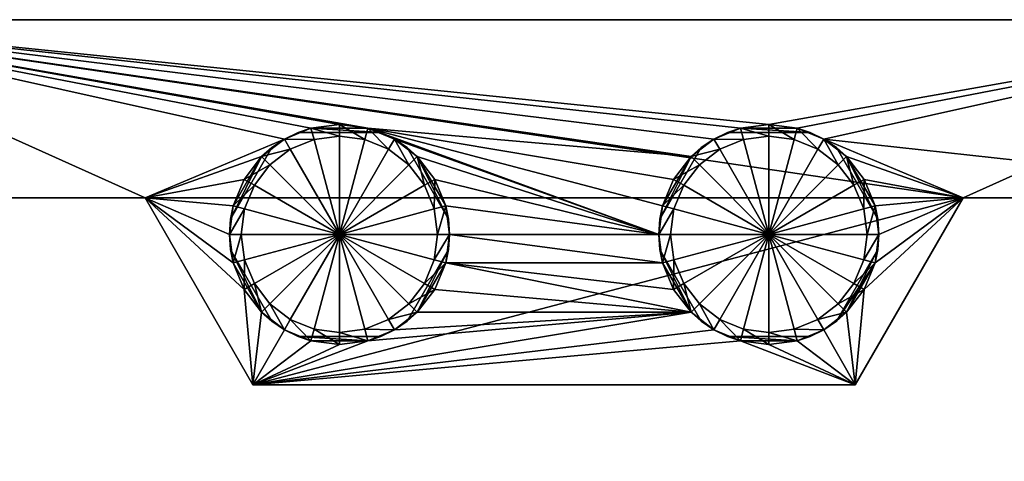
# Model space of a CAD drawing. Extents: x -0.171 to 0.171, y -0.103 to 0.
# Tile 254 of 256: x -0.05 to 0.042, y -0.042 to 0. Entities that reach past the tile are written whole.
import ezdxf

# ---------------------------------------------------------------- set-up
doc = ezdxf.new("R2010")
doc.units = 0
doc.layers.add('mesh', color=7, linetype='CONTINUOUS')

msp = doc.modelspace()

# ---------------------------------------------------------------- meshes
at = {"layer": 'mesh'}
mesh = msp.add_polyface(dxfattribs=at)
corners = [(-0.038107, -0.016973, 0.053607), (-0.075007, -0.016973, 0.053607), (-0.075007, -0.000373, 0.053607), (-0.071585, -0.016973, 0.051377), (-0.068397, -0.016973, 0.050056), (-0.038107, -0.016973, 0.023607), (-0.071585, -0.016973, 0.025837), (-0.068397, -0.016973, 0.027158), (-0.075007, -0.016973, 0.023607), (-0.075007, -0.016973, 0.025386), (-0.078889, -0.016973, 0.024118), (-0.078429, -0.016973, 0.025837), (-0.082507, -0.016973, 0.025616), (-0.081617, -0.016973, 0.027158), (-0.085614, -0.016973, 0.028), (-0.084356, -0.016973, 0.029259), (-0.082507, -0.016973, 0.051597), (-0.084356, -0.016973, 0.047955), (-0.085614, -0.016973, 0.049213), (-0.081617, -0.016973, 0.050056), (-0.078889, -0.016973, 0.053096), (-0.078429, -0.016973, 0.051377), (-0.075007, -0.016973, 0.051827), (-0.078889, -0.000373, 0.024118), (-0.075007, -0.000373, 0.023607), (-0.082507, -0.000373, 0.051597), (-0.082507, -0.000373, 0.025616), (-0.085614, -0.000373, 0.028), (-0.087998, -0.000373, 0.031107), (-0.078889, -0.000373, 0.053096), (-0.085614, -0.000373, 0.049213), (-0.078429, -0.026673, 0.025837), (-0.081617, -0.026673, 0.027158), (-0.084356, -0.026673, 0.029259), (-0.084356, -0.026673, 0.047955), (-0.086457, -0.016973, 0.045217), (-0.081617, -0.026673, 0.050056), (-0.078429, -0.026673, 0.051377), (-0.075007, -0.026673, 0.051827), (-0.071585, -0.026673, 0.051377), (-0.068397, -0.026673, 0.050056), (-0.065659, -0.016973, 0.047955), (-0.065659, -0.026673, 0.047955), (-0.063558, -0.016973, 0.045217), (-0.063558, -0.026673, 0.045217), (-0.062237, -0.016973, 0.042029), (-0.062237, -0.026673, 0.042029), (-0.061787, -0.016973, 0.038607), (-0.061787, -0.026673, 0.038607), (-0.062237, -0.016973, 0.035185), (-0.062237, -0.026673, 0.035185), (-0.063558, -0.016973, 0.031997), (-0.063558, -0.026673, 0.031997), (-0.065659, -0.026673, 0.029259), (-0.065659, -0.016973, 0.029259), (-0.068397, -0.026673, 0.027158), (-0.071585, -0.026673, 0.025837), (-0.075007, -0.026673, 0.025386)]
mesh.append_faces([[corners[k] for k in face] for face in [(0, 1, 2, 2), (0, 3, 1, 1), (0, 4, 3, 3), (5, 6, 7, 7), (8, 9, 6, 6), (10, 9, 8, 8), (10, 11, 9, 9), (12, 11, 10, 10), (12, 13, 11, 11), (14, 13, 12, 12), (14, 15, 13, 13), (16, 17, 18, 18), (16, 19, 17, 17), (20, 19, 16, 16), (20, 21, 19, 19), (1, 21, 20, 20), (1, 22, 21, 21), (3, 22, 1, 1), (23, 24, 25, 25), (25, 26, 23, 23), (25, 27, 26, 26), (28, 27, 25, 25), (24, 29, 25, 25), (24, 2, 29, 29), (5, 24, 8, 8), (29, 2, 1, 1), (20, 29, 1, 1), (20, 25, 29, 29), (16, 25, 20, 20), (16, 30, 25, 25), (18, 30, 16, 16), (14, 26, 27, 27), (12, 26, 14, 14), (12, 23, 26, 26), (10, 23, 12, 12), (10, 24, 23, 23), (8, 24, 10, 10), (11, 31, 9, 9), (13, 32, 11, 11), (15, 33, 13, 13), (17, 34, 35, 35), (19, 36, 17, 17), (21, 37, 19, 19), (22, 38, 21, 21), (3, 39, 22, 22), (4, 40, 3, 3), (41, 42, 4, 4), (43, 44, 41, 41), (45, 46, 43, 43), (47, 48, 45, 45), (49, 50, 47, 47), (51, 52, 49, 49), (51, 53, 52, 52), (54, 53, 51, 51), (54, 55, 53, 53), (7, 55, 54, 54), (7, 56, 55, 55), (6, 56, 7, 7), (6, 57, 56, 56), (9, 57, 6, 6), (9, 31, 57, 57)]])
mesh = msp.add_polyface(dxfattribs=at)
corners = [(-0.059014, -0.027673, 0.03905), (-0.060013, -0.026673, 0.039021), (-0.059019, -0.027673, 0.037994), (-0.059231, -0.027673, 0.040667), (-0.059462, -0.027673, 0.042384), (-0.059012, -0.040673, 0.038989), (-0.059232, -0.040673, 0.040667), (-0.059453, -0.040673, 0.042345), (-0.059922, -0.027012, 0.035814), (-0.059953, -0.04135, 0.035742), (-0.029908, -0.01772, 0.053607), (-0.038107, -0.016973, 0.053607), (-0.028884, -0.015248, 0.053607), (-0.030257, -0.020373, 0.053607), (0.014868, -0.011496, 0.053607), (0.012745, -0.013125, 0.053607), (-0.075007, -0.000373, 0.053607), (-0.025132, -0.011496, 0.053607), (-0.02266, -0.010472, 0.053607), (-0.027255, -0.013125, 0.053607), (-0.020007, -0.010123, 0.053607), (-0.017354, -0.010472, 0.053607), (-0.028884, -0.025498, 0.053607), (-0.028061, -0.034373, 0.053607), (-0.029908, -0.023026, 0.053607), (-0.038107, -0.016973, 0.023607), (-0.065659, -0.016973, 0.029259), (-0.063558, -0.016973, 0.031997), (-0.063558, -0.016973, 0.045217), (-0.065659, -0.016973, 0.047955), (-0.062237, -0.016973, 0.042029), (-0.061787, -0.016973, 0.038607), (-0.062237, -0.016973, 0.035185), (-0.068397, -0.016973, 0.050056), (-0.068397, -0.016973, 0.027158), (-0.075007, -0.016973, 0.023607), (-0.071585, -0.016973, 0.025837), (0.074993, -0.000373, 0.023607), (-0.075007, -0.000373, 0.023607), (0.038093, -0.016973, 0.023607), (-0.028061, -0.034373, 0.023607), (-0.030159, -0.02179, 0.055307), (-0.029908, -0.023026, 0.055307), (-0.030159, -0.02179, 0.064607), (-0.030257, -0.020373, 0.070507), (-0.029908, -0.023026, 0.070507), (-0.028884, -0.025498, 0.055307), (-0.029908, -0.023026, 0.064607), (-0.028884, -0.025498, 0.064607), (-0.029908, -0.01772, 0.055307), (-0.028884, -0.015248, 0.055307), (-0.030159, -0.018956, 0.055307), (-0.030159, -0.018956, 0.064607), (-0.029908, -0.01772, 0.064607), (-0.029908, -0.01772, 0.070507), (-0.028884, -0.015248, 0.070507), (-0.028884, -0.015248, 0.064607), (-0.028845, -0.018005, 0.071607), (-0.029157, -0.020373, 0.071607), (-0.028845, -0.022741, 0.071607), (-0.027255, -0.027621, 0.064607), (-0.027255, -0.027621, 0.055307), (-0.02631, -0.028456, 0.064607), (-0.027255, -0.013125, 0.064607), (-0.027255, -0.013125, 0.055307)]
mesh.append_faces([[corners[k] for k in face] for face in [(0, 1, 2, 2), (1, 3, 4, 4), (0, 3, 1, 1), (5, 0, 2, 2), (6, 3, 0, 0), (7, 4, 3, 3), (8, 9, 2, 2), (10, 11, 12, 12), (10, 13, 11, 11), (14, 15, 16, 16), (17, 16, 18, 18), (17, 11, 16, 16), (19, 12, 11, 11), (16, 20, 18, 18), (16, 21, 20, 20), (15, 21, 16, 16), (11, 22, 23, 23), (11, 24, 22, 22), (13, 24, 11, 11), (25, 26, 27, 27), (11, 28, 29, 29), (11, 30, 28, 28), (11, 31, 30, 30), (25, 31, 11, 11), (25, 32, 31, 31), (27, 32, 25, 25), (29, 33, 11, 11), (25, 34, 26, 26), (35, 36, 25, 25), (37, 16, 38, 38), (25, 39, 38, 38), (23, 25, 11, 11), (23, 40, 25, 25), (13, 41, 42, 42), (13, 43, 41, 41), (44, 43, 13, 13), (44, 45, 43, 43), (42, 24, 13, 13), (42, 22, 24, 24), (46, 22, 42, 42), (47, 45, 48, 48), (47, 43, 45, 45), (49, 10, 50, 50), (51, 10, 49, 49), (51, 13, 10, 10), (52, 13, 51, 51), (52, 44, 13, 13), (53, 44, 52, 52), (53, 54, 44, 44), (53, 55, 54, 54), (56, 55, 53, 53), (54, 57, 44, 44), (45, 58, 59, 59), (44, 58, 45, 45), (44, 57, 58, 58), (60, 43, 47, 47), (61, 42, 41, 41), (62, 41, 43, 43), (63, 53, 52, 52), (64, 51, 49, 49)]])
mesh = msp.add_polyface(dxfattribs=at)
corners = [(0.009743, -0.020373, 0.053607), (-0.012759, -0.013125, 0.053607), (-0.014882, -0.011496, 0.053607), (-0.01113, -0.015248, 0.053607), (-0.017354, -0.010472, 0.053607), (0.011116, -0.015248, 0.053607), (0.010092, -0.01772, 0.053607), (0.012745, -0.013125, 0.053607), (-0.075007, -0.000373, 0.053607), (0.01734, -0.010472, 0.053607), (0.014868, -0.011496, 0.053607), (0.019993, -0.010123, 0.053607), (0.074993, -0.000373, 0.053607), (-0.010106, -0.01772, 0.053607), (-0.009757, -0.020373, 0.053607), (0.074993, -0.000373, 0.023607), (0.038093, -0.016973, 0.023607), (-0.075007, -0.000373, 0.023607), (-0.009856, -0.02179, 0.064607), (-0.009856, -0.02179, 0.055307), (-0.010106, -0.023026, 0.064607), (-0.010106, -0.023026, 0.070507), (-0.009757, -0.020373, 0.070507), (-0.009856, -0.018956, 0.055307), (-0.010106, -0.01772, 0.055307), (-0.009856, -0.018956, 0.064607), (-0.010106, -0.01772, 0.070507), (-0.01113, -0.015248, 0.055307), (-0.012759, -0.013125, 0.055307), (-0.013704, -0.01229, 0.055307), (-0.013704, -0.01229, 0.064607), (-0.012759, -0.013125, 0.064607), (-0.014882, -0.011496, 0.070507), (-0.012759, -0.013125, 0.070507), (-0.01113, -0.015248, 0.070507), (-0.01113, -0.015248, 0.064607), (-0.010106, -0.01772, 0.064607), (-0.013537, -0.013903, 0.071607), (-0.012083, -0.015798, 0.071607), (-0.011169, -0.018005, 0.071607), (-0.010857, -0.020373, 0.071607), (-0.011169, -0.022741, 0.071607), (-0.012083, -0.015798, 0.073107), (-0.013537, -0.013903, 0.073107), (-0.011169, -0.018005, 0.073107), (-0.010857, -0.020373, 0.073107), (-0.011169, -0.022741, 0.073107), (-0.020007, -0.020373, 0.073107)]
mesh.append_faces([[corners[k] for k in face] for face in [(0, 1, 2, 2), (0, 3, 1, 1), (4, 0, 2, 2), (5, 6, 4, 4), (7, 5, 4, 4), (8, 9, 10, 10), (8, 11, 9, 9), (12, 11, 8, 8), (0, 13, 3, 3), (0, 14, 13, 13), (15, 12, 8, 8), (16, 15, 17, 17), (18, 14, 19, 19), (20, 21, 22, 22), (14, 23, 24, 24), (14, 25, 23, 23), (22, 14, 18, 18), (22, 25, 14, 14), (26, 25, 22, 22), (24, 13, 14, 14), (24, 3, 13, 13), (27, 3, 24, 24), (27, 1, 3, 3), (28, 1, 27, 27), (29, 1, 28, 28), (29, 2, 1, 1), (30, 2, 29, 29), (31, 32, 30, 30), (31, 33, 32, 32), (31, 34, 33, 33), (35, 34, 31, 31), (35, 26, 34, 34), (36, 26, 35, 35), (36, 25, 26, 26), (33, 37, 32, 32), (33, 38, 37, 37), (34, 38, 33, 33), (34, 39, 38, 38), (26, 39, 34, 34), (26, 40, 39, 39), (22, 40, 26, 26), (22, 41, 40, 40), (21, 41, 22, 22), (37, 42, 43, 43), (38, 42, 37, 37), (38, 44, 42, 42), (39, 44, 38, 38), (39, 45, 44, 44), (40, 45, 39, 39), (40, 46, 45, 45), (41, 46, 40, 40), (47, 42, 44, 44), (47, 45, 46, 46), (31, 36, 35, 35), (31, 25, 36, 36), (30, 25, 31, 31), (28, 23, 29, 29), (28, 24, 23, 23), (27, 24, 28, 28), (30, 23, 25, 25), (30, 29, 23, 23)]])
mesh = msp.add_polyface(dxfattribs=at)
corners = [(0.060061, -0.026673, 0.040027), (0.059744, -0.026992, 0.040058), (0.060082, -0.026673, 0.036966), (0.059476, -0.027673, 0.042501), (0.06069, -0.026673, 0.043118), (0.059737, -0.027673, 0.04342), (0.061952, -0.026673, 0.04601), (0.06043, -0.027673, 0.045008), (0.060729, -0.026673, 0.033956), (0.060422, -0.026996, 0.033856), (0.060687, -0.027673, 0.031432), (0.060431, -0.040673, 0.045007), (0.061083, -0.027673, 0.046504), (0.059749, -0.040673, 0.043458), (0.059476, -0.040673, 0.042501), (0.061772, -0.026673, 0.038607), (0.062223, -0.026673, 0.042029), (0.059742, -0.04135, 0.040077), (0.060687, -0.040673, 0.031432), (0.060422, -0.04135, 0.033856), (0.038093, -0.016973, 0.053607), (0.02887, -0.015248, 0.053607), (0.027241, -0.013125, 0.053607), (0.029894, -0.01772, 0.053607), (0.030243, -0.020373, 0.053607), (0.025118, -0.011496, 0.053607), (0.074993, -0.016973, 0.053607), (0.074993, -0.000373, 0.053607), (0.029894, -0.023026, 0.053607), (0.02887, -0.025498, 0.053607), (0.028047, -0.034373, 0.053607), (0.022646, -0.010472, 0.053607), (0.019993, -0.010123, 0.053607), (0.038093, -0.016973, 0.023607), (0.065644, -0.016973, 0.029259), (0.068383, -0.016973, 0.027158), (0.063543, -0.016973, 0.031997), (0.065644, -0.016973, 0.047955), (0.063543, -0.016973, 0.045217), (0.062223, -0.016973, 0.035185), (0.061772, -0.016973, 0.038607), (0.062223, -0.016973, 0.042029), (0.068383, -0.016973, 0.050056), (0.071571, -0.016973, 0.051377), (0.028047, -0.034373, 0.023607), (0.029894, -0.023026, 0.055307), (0.02887, -0.025498, 0.055307), (0.030243, -0.020373, 0.070507), (0.030144, -0.02179, 0.064607), (0.029894, -0.023026, 0.064607), (0.030144, -0.02179, 0.055307), (0.029894, -0.023026, 0.070507), (0.02887, -0.025498, 0.070507), (0.02887, -0.025498, 0.064607), (0.030144, -0.018956, 0.055307), (0.029894, -0.01772, 0.055307), (0.030144, -0.018956, 0.064607), (0.029894, -0.01772, 0.070507), (0.02887, -0.015248, 0.055307), (0.029894, -0.01772, 0.064607), (0.02887, -0.015248, 0.064607), (0.029143, -0.020373, 0.071607), (0.028831, -0.022741, 0.071607), (0.027241, -0.013125, 0.055307), (0.027241, -0.027621, 0.064607)]
mesh.append_faces([[corners[k] for k in face] for face in [(0, 1, 2, 2), (0, 3, 1, 1), (4, 3, 0, 0), (4, 5, 3, 3), (6, 7, 5, 5), (8, 9, 10, 10), (2, 9, 8, 8), (11, 7, 12, 12), (13, 5, 7, 7), (14, 3, 5, 5), (15, 0, 2, 2), (16, 4, 0, 0), (1, 17, 2, 2), (3, 14, 1, 1), (9, 18, 10, 10), (2, 19, 9, 9), (20, 21, 22, 22), (20, 23, 21, 21), (24, 23, 20, 20), (25, 20, 22, 22), (25, 26, 20, 20), (27, 26, 25, 25), (20, 28, 24, 24), (20, 29, 28, 28), (30, 29, 20, 20), (27, 31, 32, 32), (25, 31, 27, 27), (33, 34, 35, 35), (36, 34, 33, 33), (37, 38, 20, 20), (33, 39, 36, 36), (33, 40, 39, 39), (20, 40, 33, 33), (20, 41, 40, 40), (38, 41, 20, 20), (20, 42, 37, 37), (26, 43, 20, 20), (44, 20, 33, 33), (44, 30, 20, 20), (45, 28, 46, 46), (47, 48, 49, 49), (50, 28, 45, 45), (50, 24, 28, 28), (48, 24, 50, 50), (49, 51, 47, 47), (49, 52, 51, 51), (53, 52, 49, 49), (24, 54, 55, 55), (24, 56, 54, 54), (47, 24, 48, 48), (47, 56, 24, 24), (57, 56, 47, 47), (55, 23, 24, 24), (55, 21, 23, 23), (58, 21, 55, 55), (59, 57, 60, 60), (59, 56, 57, 57), (47, 61, 57, 57), (51, 62, 47, 47), (63, 55, 54, 54), (64, 49, 48, 48)]])
mesh = msp.add_polyface(dxfattribs=at)
corners = [(0.074993, -0.016973, 0.023607), (0.038093, -0.016973, 0.023607), (0.071571, -0.016973, 0.025837), (0.068383, -0.016973, 0.027158), (0.038093, -0.016973, 0.053607), (0.071571, -0.016973, 0.051377), (0.068383, -0.016973, 0.050056), (0.074993, -0.016973, 0.053607), (0.074993, -0.016973, 0.051827), (0.078875, -0.016973, 0.053096), (0.078415, -0.016973, 0.051377), (0.082493, -0.016973, 0.051597), (0.081603, -0.016973, 0.050056), (0.085599, -0.016973, 0.049213), (0.084341, -0.016973, 0.047955), (0.087983, -0.016973, 0.046107), (0.086442, -0.016973, 0.045217), (0.085599, -0.016973, 0.028), (0.084341, -0.016973, 0.029259), (0.086442, -0.016973, 0.031997), (0.082493, -0.016973, 0.025616), (0.081603, -0.016973, 0.027158), (0.078875, -0.016973, 0.024118), (0.078415, -0.016973, 0.025837), (0.074993, -0.016973, 0.025386), (0.082493, -0.000373, 0.051597), (0.078875, -0.000373, 0.053096), (0.074993, -0.000373, 0.053607), (0.085599, -0.000373, 0.028), (0.087983, -0.000373, 0.031107), (0.082493, -0.000373, 0.025616), (0.085599, -0.000373, 0.049213), (0.087983, -0.000373, 0.046107), (0.089482, -0.000373, 0.042489), (0.089993, -0.000373, 0.038607), (0.089482, -0.000373, 0.034725), (0.078875, -0.000373, 0.024118), (0.074993, -0.000373, 0.023607), (0.087983, -0.016973, 0.031107), (0.062223, -0.016973, 0.042029), (0.062223, -0.026673, 0.042029), (0.061772, -0.016973, 0.038607), (0.063543, -0.016973, 0.045217), (0.063543, -0.026673, 0.045217), (0.065644, -0.016973, 0.047955), (0.065644, -0.026673, 0.047955), (0.068383, -0.026673, 0.050056), (0.071571, -0.026673, 0.051377), (0.074993, -0.026673, 0.051827), (0.078415, -0.026673, 0.051377), (0.081603, -0.026673, 0.050056), (0.084341, -0.026673, 0.047955), (0.086442, -0.026673, 0.045217), (0.084341, -0.026673, 0.029259), (0.081603, -0.026673, 0.027158), (0.078415, -0.026673, 0.025837), (0.074993, -0.026673, 0.025386)]
mesh.append_faces([[corners[k] for k in face] for face in [(0, 1, 2, 2), (1, 3, 2, 2), (4, 5, 6, 6), (7, 8, 5, 5), (9, 8, 7, 7), (9, 10, 8, 8), (11, 10, 9, 9), (11, 12, 10, 10), (13, 12, 11, 11), (13, 14, 12, 12), (15, 14, 13, 13), (15, 16, 14, 14), (17, 18, 19, 19), (20, 18, 17, 17), (20, 21, 18, 18), (22, 21, 20, 20), (22, 23, 21, 21), (0, 23, 22, 22), (0, 24, 23, 23), (2, 24, 0, 0), (25, 26, 27, 27), (27, 28, 29, 29), (27, 30, 28, 28), (27, 31, 25, 25), (27, 32, 31, 31), (33, 32, 27, 27), (27, 34, 33, 33), (27, 35, 34, 34), (29, 35, 27, 27), (36, 27, 37, 37), (36, 30, 27, 27), (36, 37, 0, 0), (22, 36, 0, 0), (22, 30, 36, 36), (20, 30, 22, 22), (20, 28, 30, 30), (17, 28, 20, 20), (17, 29, 28, 28), (38, 29, 17, 17), (13, 31, 15, 15), (13, 25, 31, 31), (11, 25, 13, 13), (11, 26, 25, 25), (9, 26, 11, 11), (9, 27, 26, 26), (7, 27, 9, 9), (1, 0, 37, 37), (39, 40, 41, 41), (42, 43, 39, 39), (44, 45, 42, 42), (6, 46, 44, 44), (5, 47, 6, 6), (8, 48, 5, 5), (10, 49, 8, 8), (12, 50, 10, 10), (14, 51, 12, 12), (16, 52, 14, 14), (18, 53, 19, 19), (21, 54, 18, 18), (23, 55, 21, 21), (24, 56, 23, 23)]])
mesh = msp.add_polyface(dxfattribs=at)
corners = [(-0.028061, -0.034373, 0.023607), (0.038093, -0.016973, 0.023607), (-0.038107, -0.016973, 0.023607), (-0.014882, -0.011496, 0.053607), (-0.016159, -0.010873, 0.055307), (-0.017354, -0.010472, 0.055307), (-0.016159, -0.010873, 0.064607), (-0.014882, -0.011496, 0.070507), (-0.017354, -0.010472, 0.070507), (-0.017354, -0.010472, 0.053607), (-0.020007, -0.010123, 0.053607), (-0.020007, -0.010123, 0.055307), (-0.02266, -0.010472, 0.053607), (-0.02266, -0.010472, 0.055307), (-0.025132, -0.011496, 0.070507), (-0.023856, -0.010873, 0.064607), (-0.02266, -0.010472, 0.064607), (-0.023856, -0.010873, 0.055307), (-0.025132, -0.011496, 0.053607), (-0.02266, -0.010472, 0.070507), (-0.020007, -0.010123, 0.070507), (-0.020007, -0.010123, 0.064607), (-0.017354, -0.010472, 0.064607), (-0.02631, -0.01229, 0.064607), (-0.013704, -0.01229, 0.064607), (-0.022375, -0.011535, 0.071607), (-0.024582, -0.012449, 0.071607), (-0.020007, -0.011223, 0.071607), (-0.017639, -0.011535, 0.071607), (-0.015432, -0.012449, 0.071607), (-0.013537, -0.013903, 0.071607), (-0.024582, -0.012449, 0.073107), (-0.026477, -0.013903, 0.071607), (-0.022375, -0.011535, 0.073107), (-0.020007, -0.011223, 0.073107), (-0.017639, -0.011535, 0.073107), (-0.015432, -0.012449, 0.073107), (-0.013537, -0.013903, 0.073107), (-0.028845, -0.022741, 0.073107), (-0.029157, -0.020373, 0.073107), (-0.020007, -0.020373, 0.073107), (-0.026477, -0.013903, 0.073107), (-0.027931, -0.015798, 0.073107), (-0.012083, -0.015798, 0.073107), (-0.011169, -0.018005, 0.073107), (-0.010857, -0.020373, 0.073107)]
mesh.append_faces([[corners[k] for k in face] for face in [(0, 1, 2, 2), (3, 4, 5, 5), (3, 6, 4, 4), (7, 6, 3, 3), (7, 8, 6, 6), (5, 9, 3, 3), (5, 10, 9, 9), (11, 10, 5, 5), (11, 12, 10, 10), (13, 12, 11, 11), (14, 15, 16, 16), (17, 12, 13, 13), (17, 18, 12, 12), (15, 18, 17, 17), (16, 19, 14, 14), (16, 20, 19, 19), (21, 20, 16, 16), (21, 8, 20, 20), (22, 8, 21, 21), (22, 6, 8, 8), (14, 18, 15, 15), (14, 23, 18, 18), (24, 7, 3, 3), (14, 25, 26, 26), (19, 25, 14, 14), (19, 27, 25, 25), (20, 27, 19, 19), (20, 28, 27, 27), (8, 28, 20, 20), (8, 29, 28, 28), (7, 29, 8, 8), (7, 30, 29, 29), (26, 31, 32, 32), (26, 33, 31, 31), (25, 33, 26, 26), (25, 34, 33, 33), (27, 34, 25, 25), (27, 35, 34, 34), (28, 35, 27, 27), (28, 36, 35, 35), (29, 36, 28, 28), (29, 37, 36, 36), (30, 37, 29, 29), (38, 39, 40, 40), (40, 31, 33, 33), (40, 41, 31, 31), (42, 41, 40, 40), (40, 35, 36, 36), (40, 34, 35, 35), (33, 34, 40, 40), (40, 37, 43, 43), (36, 37, 40, 40), (44, 45, 40, 40), (16, 22, 21, 21), (16, 6, 22, 22), (15, 6, 16, 16), (13, 4, 17, 17), (13, 5, 4, 4), (11, 5, 13, 13), (15, 4, 6, 6), (15, 17, 4, 4)]])
mesh = msp.add_polyface(dxfattribs=at)
corners = [(-0.017354, -0.010472, 0.053607), (0.010092, -0.01772, 0.053607), (0.009743, -0.020373, 0.053607), (0.010092, -0.023026, 0.053607), (-0.009757, -0.020373, 0.053607), (0.009841, -0.02179, 0.055307), (0.010092, -0.023026, 0.055307), (0.009841, -0.02179, 0.064607), (0.009743, -0.020373, 0.070507), (0.010092, -0.023026, 0.070507), (0.010092, -0.023026, 0.064607), (0.014868, -0.011496, 0.053607), (0.01369, -0.01229, 0.055307), (0.012745, -0.013125, 0.055307), (0.01369, -0.01229, 0.064607), (0.014868, -0.011496, 0.070507), (0.012745, -0.013125, 0.070507), (0.012745, -0.013125, 0.053607), (0.011116, -0.015248, 0.053607), (0.011116, -0.015248, 0.055307), (0.010092, -0.01772, 0.055307), (0.009841, -0.018956, 0.055307), (0.009841, -0.018956, 0.064607), (0.010092, -0.01772, 0.064607), (0.010092, -0.01772, 0.070507), (0.011116, -0.015248, 0.070507), (0.011116, -0.015248, 0.064607), (0.012745, -0.013125, 0.064607), (0.011155, -0.018005, 0.071607), (0.012069, -0.015798, 0.071607), (0.013523, -0.013903, 0.071607), (0.015418, -0.012449, 0.071607), (0.010843, -0.020373, 0.071607), (0.011155, -0.022741, 0.071607), (0.011155, -0.018005, 0.073107), (0.012069, -0.015798, 0.073107), (0.013523, -0.013903, 0.073107), (0.015418, -0.012449, 0.073107), (0.010843, -0.020373, 0.073107), (0.011155, -0.022741, 0.073107), (0.019993, -0.020373, 0.073107), (0.012069, -0.024948, 0.073107), (0.012745, -0.027621, 0.055307), (0.01369, -0.028456, 0.064607)]
mesh.append_faces([[corners[k] for k in face] for face in [(0, 1, 2, 2), (3, 4, 2, 2), (2, 5, 6, 6), (2, 7, 5, 5), (8, 7, 2, 2), (8, 9, 7, 7), (6, 3, 2, 2), (10, 7, 9, 9), (11, 12, 13, 13), (11, 14, 12, 12), (15, 14, 11, 11), (16, 14, 15, 15), (13, 17, 11, 11), (13, 18, 17, 17), (19, 18, 13, 13), (19, 1, 18, 18), (20, 1, 19, 19), (21, 1, 20, 20), (21, 2, 1, 1), (22, 2, 21, 21), (22, 8, 2, 2), (23, 8, 22, 22), (23, 24, 8, 8), (23, 25, 24, 24), (26, 25, 23, 23), (26, 16, 25, 25), (27, 16, 26, 26), (27, 14, 16, 16), (24, 28, 8, 8), (24, 29, 28, 28), (25, 29, 24, 24), (25, 30, 29, 29), (16, 30, 25, 25), (16, 31, 30, 30), (15, 31, 16, 16), (9, 32, 33, 33), (8, 32, 9, 9), (8, 28, 32, 32), (28, 34, 32, 32), (28, 35, 34, 34), (29, 35, 28, 28), (29, 36, 35, 35), (30, 36, 29, 29), (30, 37, 36, 36), (31, 37, 30, 30), (33, 38, 39, 39), (32, 38, 33, 33), (32, 34, 38, 38), (40, 34, 35, 35), (40, 38, 34, 34), (40, 41, 39, 39), (42, 6, 5, 5), (43, 5, 7, 7), (27, 22, 14, 14), (27, 23, 22, 22), (26, 23, 27, 27), (13, 20, 19, 19), (13, 21, 20, 20), (12, 21, 13, 13), (22, 12, 14, 14), (22, 21, 12, 12)]])
mesh = msp.add_polyface(dxfattribs=at)
corners = [(0.025118, -0.011496, 0.053607), (0.023841, -0.010873, 0.055307), (0.022646, -0.010472, 0.055307), (0.023841, -0.010873, 0.064607), (0.025118, -0.011496, 0.070507), (0.022646, -0.010472, 0.070507), (0.022646, -0.010472, 0.053607), (0.019993, -0.010123, 0.053607), (0.019993, -0.010123, 0.055307), (0.01734, -0.010472, 0.053607), (0.01734, -0.010472, 0.055307), (0.014868, -0.011496, 0.070507), (0.016144, -0.010873, 0.064607), (0.01734, -0.010472, 0.064607), (0.016144, -0.010873, 0.055307), (0.014868, -0.011496, 0.053607), (0.01734, -0.010472, 0.070507), (0.019993, -0.010123, 0.070507), (0.019993, -0.010123, 0.064607), (0.022646, -0.010472, 0.064607), (0.026296, -0.01229, 0.064607), (0.026296, -0.01229, 0.055307), (0.017625, -0.011535, 0.071607), (0.015418, -0.012449, 0.071607), (0.019993, -0.011223, 0.071607), (0.022361, -0.011535, 0.071607), (0.024568, -0.012449, 0.071607), (0.026463, -0.013903, 0.071607), (0.027241, -0.013125, 0.070507), (0.017625, -0.011535, 0.073107), (0.015418, -0.012449, 0.073107), (0.019993, -0.011223, 0.073107), (0.022361, -0.011535, 0.073107), (0.024568, -0.012449, 0.073107), (0.026463, -0.013903, 0.073107), (0.011155, -0.022741, 0.073107), (0.010843, -0.020373, 0.073107), (0.019993, -0.020373, 0.073107), (0.013523, -0.013903, 0.073107), (0.012069, -0.015798, 0.073107), (0.027917, -0.015798, 0.073107), (0.028831, -0.018005, 0.073107), (0.029143, -0.020373, 0.073107), (0.027917, -0.024948, 0.073107), (0.026463, -0.026843, 0.073107)]
mesh.append_faces([[corners[k] for k in face] for face in [(0, 1, 2, 2), (0, 3, 1, 1), (4, 3, 0, 0), (4, 5, 3, 3), (2, 6, 0, 0), (2, 7, 6, 6), (8, 7, 2, 2), (8, 9, 7, 7), (10, 9, 8, 8), (11, 12, 13, 13), (14, 9, 10, 10), (14, 15, 9, 9), (12, 15, 14, 14), (13, 16, 11, 11), (13, 17, 16, 16), (18, 17, 13, 13), (18, 5, 17, 17), (19, 5, 18, 18), (19, 3, 5, 5), (11, 15, 12, 12), (20, 0, 21, 21), (20, 4, 0, 0), (11, 22, 23, 23), (16, 22, 11, 11), (16, 24, 22, 22), (17, 24, 16, 16), (17, 25, 24, 24), (5, 25, 17, 17), (5, 26, 25, 25), (4, 26, 5, 5), (4, 27, 26, 26), (28, 27, 4, 4), (23, 29, 30, 30), (22, 29, 23, 23), (22, 31, 29, 29), (24, 31, 22, 22), (24, 32, 31, 31), (25, 32, 24, 24), (25, 33, 32, 32), (26, 33, 25, 25), (26, 34, 33, 33), (27, 34, 26, 26), (35, 36, 37, 37), (37, 30, 29, 29), (37, 38, 30, 30), (39, 38, 37, 37), (37, 32, 33, 33), (37, 31, 32, 32), (29, 31, 37, 37), (37, 34, 40, 40), (33, 34, 37, 37), (41, 42, 37, 37), (43, 44, 37, 37), (13, 19, 18, 18), (13, 3, 19, 19), (12, 3, 13, 13), (10, 1, 14, 14), (10, 2, 1, 1), (8, 2, 10, 10), (12, 1, 3, 3), (12, 14, 1, 1)]])
mesh = msp.add_polyface(dxfattribs=at)
corners = [(-0.027255, -0.013125, 0.053607), (-0.038107, -0.016973, 0.053607), (-0.025132, -0.011496, 0.053607), (-0.028061, -0.034373, 0.053607), (-0.027255, -0.027621, 0.053607), (-0.025132, -0.02925, 0.053607), (-0.028884, -0.025498, 0.053607), (-0.028884, -0.025498, 0.055307), (-0.027255, -0.027621, 0.055307), (-0.025132, -0.02925, 0.070507), (-0.02631, -0.028456, 0.064607), (-0.027255, -0.027621, 0.064607), (-0.02631, -0.028456, 0.055307), (-0.027255, -0.027621, 0.070507), (-0.028884, -0.025498, 0.070507), (-0.028884, -0.025498, 0.064607), (-0.029908, -0.023026, 0.070507), (-0.02631, -0.01229, 0.055307), (-0.027255, -0.013125, 0.055307), (-0.02631, -0.01229, 0.064607), (-0.027255, -0.013125, 0.070507), (-0.025132, -0.011496, 0.070507), (-0.028884, -0.015248, 0.053607), (-0.028884, -0.015248, 0.055307), (-0.029908, -0.01772, 0.053607), (-0.028884, -0.015248, 0.064607), (-0.028884, -0.015248, 0.070507), (-0.027255, -0.013125, 0.064607), (-0.029908, -0.01772, 0.070507), (-0.027931, -0.015798, 0.071607), (-0.028845, -0.018005, 0.071607), (-0.026477, -0.013903, 0.071607), (-0.024582, -0.012449, 0.071607), (-0.026477, -0.026843, 0.071607), (-0.027931, -0.024948, 0.071607), (-0.028845, -0.022741, 0.071607), (-0.028845, -0.018005, 0.073107), (-0.029157, -0.020373, 0.071607), (-0.027931, -0.015798, 0.073107), (-0.026477, -0.013903, 0.073107), (-0.024582, -0.012449, 0.073107), (-0.027931, -0.024948, 0.073107), (-0.026477, -0.026843, 0.073107), (-0.028845, -0.022741, 0.073107), (-0.029157, -0.020373, 0.073107), (-0.020007, -0.020373, 0.073107), (-0.029908, -0.023026, 0.064607), (-0.030159, -0.02179, 0.064607), (-0.030159, -0.02179, 0.055307), (-0.029908, -0.023026, 0.055307), (-0.030159, -0.018956, 0.064607), (-0.029908, -0.01772, 0.064607), (-0.029908, -0.01772, 0.055307), (-0.030159, -0.018956, 0.055307)]
mesh.append_faces([[corners[k] for k in face] for face in [(0, 1, 2, 2), (3, 4, 5, 5), (3, 6, 4, 4), (7, 4, 6, 6), (8, 4, 7, 7), (9, 10, 11, 11), (12, 4, 8, 8), (12, 5, 4, 4), (10, 5, 12, 12), (11, 13, 9, 9), (11, 14, 13, 13), (15, 14, 11, 11), (15, 16, 14, 14), (2, 17, 18, 18), (2, 19, 17, 17), (20, 19, 21, 21), (18, 0, 2, 2), (18, 22, 0, 0), (23, 22, 18, 18), (23, 24, 22, 22), (25, 20, 26, 26), (27, 20, 25, 25), (27, 19, 20, 20), (28, 29, 30, 30), (26, 29, 28, 28), (26, 31, 29, 29), (20, 31, 26, 26), (20, 32, 31, 31), (21, 32, 20, 20), (13, 33, 9, 9), (13, 34, 33, 33), (14, 34, 13, 13), (14, 35, 34, 34), (16, 35, 14, 14), (30, 36, 37, 37), (30, 38, 36, 36), (29, 38, 30, 30), (29, 39, 38, 38), (31, 39, 29, 29), (31, 40, 39, 39), (33, 41, 42, 42), (34, 41, 33, 33), (34, 43, 41, 41), (35, 43, 34, 34), (35, 44, 43, 43), (37, 44, 35, 35), (37, 36, 44, 44), (45, 36, 38, 38), (45, 44, 36, 36), (45, 41, 43, 43), (11, 46, 15, 15), (10, 47, 11, 11), (8, 48, 12, 12), (7, 49, 8, 8), (10, 12, 48, 48), (27, 50, 19, 19), (25, 51, 27, 27), (18, 52, 23, 23), (17, 53, 18, 18), (50, 17, 19, 19), (50, 53, 17, 17)]])
mesh = msp.add_polyface(dxfattribs=at)
corners = [(0.028047, -0.034373, 0.053607), (0.027241, -0.027621, 0.053607), (0.02887, -0.025498, 0.053607), (0.025118, -0.02925, 0.053607), (0.026296, -0.028456, 0.055307), (0.027241, -0.027621, 0.055307), (0.025118, -0.02925, 0.070507), (0.027241, -0.027621, 0.070507), (0.026296, -0.028456, 0.064607), (0.02887, -0.025498, 0.055307), (0.029894, -0.023026, 0.053607), (0.02887, -0.025498, 0.064607), (0.02887, -0.025498, 0.070507), (0.027241, -0.027621, 0.064607), (0.02887, -0.015248, 0.055307), (0.027241, -0.013125, 0.053607), (0.02887, -0.015248, 0.053607), (0.027241, -0.013125, 0.055307), (0.026296, -0.01229, 0.055307), (0.025118, -0.011496, 0.053607), (0.027241, -0.013125, 0.064607), (0.025118, -0.011496, 0.070507), (0.026296, -0.01229, 0.064607), (0.027241, -0.013125, 0.070507), (0.02887, -0.015248, 0.070507), (0.02887, -0.015248, 0.064607), (0.029894, -0.01772, 0.070507), (0.027917, -0.015798, 0.071607), (0.026463, -0.013903, 0.071607), (0.028831, -0.018005, 0.071607), (0.029143, -0.020373, 0.071607), (0.030243, -0.020373, 0.070507), (0.028831, -0.022741, 0.071607), (0.029894, -0.023026, 0.070507), (0.027917, -0.024948, 0.071607), (0.026463, -0.026843, 0.071607), (0.024568, -0.028297, 0.071607), (0.027917, -0.015798, 0.073107), (0.026463, -0.013903, 0.073107), (0.028831, -0.018005, 0.073107), (0.029143, -0.020373, 0.073107), (0.028831, -0.022741, 0.073107), (0.027917, -0.024948, 0.073107), (0.026463, -0.026843, 0.073107), (0.019993, -0.020373, 0.073107), (0.029894, -0.01772, 0.064607), (0.030144, -0.018956, 0.064607), (0.030144, -0.018956, 0.055307), (0.029894, -0.01772, 0.055307), (0.030144, -0.02179, 0.064607), (0.029894, -0.023026, 0.064607), (0.029894, -0.023026, 0.055307), (0.030144, -0.02179, 0.055307)]
mesh.append_faces([[corners[k] for k in face] for face in [(0, 1, 2, 2), (3, 1, 0, 0), (3, 4, 5, 5), (6, 7, 8, 8), (5, 1, 3, 3), (5, 2, 1, 1), (9, 2, 5, 5), (9, 10, 2, 2), (11, 7, 12, 12), (13, 7, 11, 11), (13, 8, 7, 7), (14, 15, 16, 16), (17, 15, 14, 14), (18, 15, 17, 17), (18, 19, 15, 15), (20, 21, 22, 22), (20, 23, 21, 21), (20, 24, 23, 23), (25, 24, 20, 20), (25, 26, 24, 24), (23, 27, 28, 28), (24, 27, 23, 23), (24, 29, 27, 27), (26, 29, 24, 24), (26, 30, 29, 29), (31, 32, 30, 30), (33, 34, 32, 32), (12, 34, 33, 33), (12, 35, 34, 34), (7, 35, 12, 12), (7, 36, 35, 35), (6, 36, 7, 7), (28, 37, 38, 38), (27, 37, 28, 28), (27, 39, 37, 37), (29, 39, 27, 27), (29, 40, 39, 39), (30, 40, 29, 29), (30, 41, 40, 40), (32, 41, 30, 30), (32, 42, 41, 41), (34, 42, 32, 32), (34, 43, 42, 42), (35, 43, 34, 34), (44, 37, 39, 39), (44, 41, 42, 42), (44, 40, 41, 41), (20, 45, 25, 25), (20, 46, 45, 45), (22, 46, 20, 20), (17, 47, 18, 18), (14, 48, 17, 17), (22, 47, 46, 46), (22, 18, 47, 47), (13, 49, 8, 8), (11, 50, 13, 13), (51, 4, 52, 52), (51, 5, 4, 4), (9, 5, 51, 51), (49, 4, 8, 8), (49, 52, 4, 4)]])
mesh = msp.add_polyface(dxfattribs=at)
corners = [(0.028047, -0.034373, 0.053607), (0.022646, -0.030274, 0.053607), (0.025118, -0.02925, 0.053607), (0.019993, -0.030623, 0.053607), (0.01734, -0.030274, 0.053607), (-0.028061, -0.034373, 0.023607), (0.028047, -0.034373, 0.023607), (0.038093, -0.016973, 0.023607), (0.026296, -0.028456, 0.064607), (0.026296, -0.028456, 0.055307), (0.025118, -0.02925, 0.070507), (0.014868, -0.02925, 0.053607), (0.016144, -0.029873, 0.055307), (0.01734, -0.030274, 0.055307), (0.016144, -0.029873, 0.064607), (0.014868, -0.02925, 0.070507), (0.01734, -0.030274, 0.070507), (0.019993, -0.030623, 0.055307), (0.022646, -0.030274, 0.055307), (0.023841, -0.029873, 0.055307), (0.023841, -0.029873, 0.064607), (0.022646, -0.030274, 0.064607), (0.022646, -0.030274, 0.070507), (0.019993, -0.030623, 0.070507), (0.019993, -0.030623, 0.064607), (0.01734, -0.030274, 0.064607), (0.022361, -0.029211, 0.071607), (0.024568, -0.028297, 0.071607), (0.019993, -0.029523, 0.071607), (0.017625, -0.029211, 0.071607), (0.015418, -0.028297, 0.071607), (0.013523, -0.026843, 0.071607), (0.026463, -0.026843, 0.071607), (0.024568, -0.028297, 0.073107), (0.026463, -0.026843, 0.073107), (0.022361, -0.029211, 0.073107), (0.019993, -0.029523, 0.073107), (0.017625, -0.029211, 0.073107), (0.015418, -0.028297, 0.073107), (0.013523, -0.026843, 0.073107), (0.019993, -0.020373, 0.073107)]
mesh.append_faces([[corners[k] for k in face] for face in [(0, 1, 2, 2), (0, 3, 1, 1), (0, 4, 3, 3), (5, 6, 7, 7), (2, 8, 9, 9), (10, 8, 2, 2), (11, 12, 13, 13), (11, 14, 12, 12), (15, 14, 11, 11), (16, 14, 15, 15), (13, 4, 11, 11), (13, 3, 4, 4), (17, 3, 13, 13), (17, 1, 3, 3), (18, 1, 17, 17), (19, 1, 18, 18), (19, 2, 1, 1), (20, 2, 19, 19), (20, 10, 2, 2), (21, 10, 20, 20), (21, 22, 10, 10), (21, 23, 22, 22), (24, 23, 21, 21), (24, 16, 23, 23), (25, 16, 24, 24), (25, 14, 16, 16), (10, 26, 27, 27), (22, 26, 10, 10), (22, 28, 26, 26), (23, 28, 22, 22), (23, 29, 28, 28), (16, 29, 23, 23), (16, 30, 29, 29), (15, 30, 16, 16), (15, 31, 30, 30), (32, 33, 34, 34), (27, 33, 32, 32), (27, 35, 33, 33), (26, 35, 27, 27), (26, 36, 35, 35), (28, 36, 26, 26), (28, 37, 36, 36), (29, 37, 28, 28), (29, 38, 37, 37), (30, 38, 29, 29), (30, 39, 38, 38), (40, 33, 35, 35), (40, 34, 33, 33), (40, 37, 38, 38), (40, 36, 37, 37), (35, 36, 40, 40), (38, 39, 40, 40), (21, 25, 24, 24), (21, 14, 25, 25), (20, 14, 21, 21), (18, 12, 19, 19), (18, 13, 12, 12), (17, 13, 18, 18), (20, 12, 14, 14), (20, 19, 12, 12)]])
mesh = msp.add_polyface(dxfattribs=at)
corners = [(-0.028061, -0.034373, 0.053607), (-0.025132, -0.02925, 0.053607), (-0.02266, -0.030274, 0.053607), (-0.020007, -0.030623, 0.053607), (-0.017354, -0.030274, 0.053607), (-0.014882, -0.02925, 0.070507), (-0.013704, -0.028456, 0.064607), (-0.014882, -0.02925, 0.053607), (-0.023856, -0.029873, 0.055307), (-0.02266, -0.030274, 0.055307), (-0.023856, -0.029873, 0.064607), (-0.025132, -0.02925, 0.070507), (-0.02631, -0.028456, 0.064607), (-0.02266, -0.030274, 0.070507), (-0.020007, -0.030623, 0.055307), (-0.017354, -0.030274, 0.055307), (-0.016159, -0.029873, 0.055307), (-0.016159, -0.029873, 0.064607), (-0.017354, -0.030274, 0.064607), (-0.017354, -0.030274, 0.070507), (-0.020007, -0.030623, 0.070507), (-0.020007, -0.030623, 0.064607), (-0.02266, -0.030274, 0.064607), (-0.017639, -0.029211, 0.071607), (-0.015432, -0.028297, 0.071607), (-0.020007, -0.029523, 0.071607), (-0.022375, -0.029211, 0.071607), (-0.024582, -0.028297, 0.071607), (-0.026477, -0.026843, 0.071607), (-0.015432, -0.028297, 0.073107), (-0.013537, -0.026843, 0.071607), (-0.017639, -0.029211, 0.073107), (-0.020007, -0.029523, 0.073107), (-0.022375, -0.029211, 0.073107), (-0.024582, -0.028297, 0.073107), (-0.026477, -0.026843, 0.073107), (-0.020007, -0.020373, 0.073107), (-0.013537, -0.026843, 0.073107), (-0.012083, -0.024948, 0.073107), (-0.027931, -0.024948, 0.073107)]
mesh.append_faces([[corners[k] for k in face] for face in [(0, 1, 2, 2), (0, 3, 4, 4), (2, 3, 0, 0), (5, 6, 7, 7), (1, 8, 9, 9), (1, 10, 8, 8), (11, 1, 12, 12), (11, 10, 1, 1), (13, 10, 11, 11), (9, 2, 1, 1), (9, 3, 2, 2), (14, 3, 9, 9), (14, 4, 3, 3), (15, 4, 14, 14), (16, 4, 15, 15), (16, 7, 4, 4), (17, 7, 16, 16), (17, 5, 7, 7), (18, 5, 17, 17), (18, 19, 5, 5), (18, 20, 19, 19), (21, 20, 18, 18), (21, 13, 20, 20), (22, 13, 21, 21), (22, 10, 13, 13), (5, 23, 24, 24), (19, 23, 5, 5), (19, 25, 23, 23), (20, 25, 19, 19), (20, 26, 25, 25), (13, 26, 20, 20), (13, 27, 26, 26), (11, 27, 13, 13), (11, 28, 27, 27), (24, 29, 30, 30), (24, 31, 29, 29), (23, 31, 24, 24), (23, 32, 31, 31), (25, 32, 23, 23), (25, 33, 32, 32), (26, 33, 25, 25), (26, 34, 33, 33), (27, 34, 26, 26), (27, 35, 34, 34), (28, 35, 27, 27), (36, 29, 31, 31), (36, 37, 29, 29), (38, 37, 36, 36), (36, 33, 34, 34), (36, 32, 33, 33), (31, 32, 36, 36), (36, 35, 39, 39), (34, 35, 36, 36), (18, 22, 21, 21), (18, 10, 22, 22), (17, 10, 18, 18), (15, 8, 16, 16), (15, 9, 8, 8), (14, 9, 15, 15), (17, 8, 10, 10), (17, 16, 8, 8)]])
mesh = msp.add_polyface(dxfattribs=at)
corners = [(0.012745, -0.027621, 0.053607), (0.014868, -0.02925, 0.053607), (-0.028061, -0.034373, 0.053607), (-0.01113, -0.025498, 0.053607), (-0.012759, -0.027621, 0.053607), (0.010092, -0.023026, 0.053607), (-0.010106, -0.023026, 0.053607), (-0.009757, -0.020373, 0.053607), (-0.014882, -0.02925, 0.053607), (-0.017354, -0.030274, 0.053607), (0.028047, -0.034373, 0.053607), (-0.028061, -0.034373, 0.023607), (0.028047, -0.034373, 0.023607), (-0.012863, -0.051188, 0.009548), (0.01286, -0.046269, 0.008956), (-0.012875, -0.046269, 0.008956), (-0.01286, -0.05356, 0.009737), (-0.013256, -0.05119, 0.009551), (-0.013257, -0.056133, 0.009896), (-0.013644, -0.051188, 0.009571), (-0.01314, -0.056133, 0.009881), (-0.014457, -0.046269, 0.008958), (-0.014388, -0.053637, 0.00996), (-0.013635, -0.053656, 0.009802), (-0.01441, -0.051177, 0.009659), (-0.000008, -0.045218, 0.062695), (-0.015033, -0.073632, 0.062487), (-0.015954, -0.045218, 0.062733), (-0.013704, -0.028456, 0.055307), (-0.012759, -0.027621, 0.055307), (-0.013704, -0.028456, 0.064607), (-0.014882, -0.02925, 0.070507), (-0.012759, -0.027621, 0.070507), (-0.01113, -0.025498, 0.055307), (-0.010106, -0.023026, 0.055307), (-0.009757, -0.020373, 0.070507), (-0.009856, -0.02179, 0.064607), (-0.010106, -0.023026, 0.064607), (-0.009856, -0.02179, 0.055307), (-0.01113, -0.025498, 0.070507), (-0.010106, -0.023026, 0.070507), (-0.01113, -0.025498, 0.064607), (-0.012759, -0.027621, 0.064607), (-0.012083, -0.024948, 0.071607), (-0.011169, -0.022741, 0.071607), (-0.013537, -0.026843, 0.071607), (-0.015432, -0.028297, 0.071607), (-0.012083, -0.024948, 0.073107), (-0.011169, -0.022741, 0.073107), (-0.013537, -0.026843, 0.073107), (-0.015432, -0.028297, 0.073107), (-0.020007, -0.020373, 0.073107), (-0.000007, -0.045103, 0.00879), (-0.019473, -0.045171, 0.008802), (-0.000007, -0.045295, 0.008807), (-0.000007, -0.044928, 0.008867), (-0.019472, -0.044989, 0.008857), (-0.000007, -0.044794, 0.009004), (-0.019472, -0.044845, 0.008962), (-0.000007, -0.044713, 0.009278), (-0.019472, -0.044773, 0.009063), (0.012849, -0.051188, 0.009548), (-0.000008, -0.045073, 0.062722), (-0.019473, -0.045295, 0.008807)]
mesh.append_faces([[corners[k] for k in face] for face in [(0, 1, 2, 2), (3, 0, 4, 4), (5, 6, 7, 7), (0, 8, 4, 4), (0, 9, 8, 8), (2, 9, 0, 0), (10, 11, 2, 2), (10, 12, 11, 11), (13, 14, 15, 15), (16, 13, 17, 17), (18, 17, 19, 19), (20, 16, 17, 17), (15, 17, 13, 13), (15, 19, 17, 17), (21, 19, 15, 15), (19, 22, 23, 23), (21, 24, 19, 19), (25, 26, 27, 27), (8, 28, 29, 29), (8, 30, 28, 28), (31, 32, 30, 30), (29, 4, 8, 8), (29, 3, 4, 4), (33, 3, 29, 29), (33, 6, 3, 3), (34, 6, 33, 33), (35, 36, 37, 37), (38, 6, 34, 34), (38, 7, 6, 6), (37, 39, 40, 40), (41, 39, 37, 37), (41, 32, 39, 39), (42, 32, 41, 41), (42, 30, 32, 32), (40, 43, 44, 44), (39, 43, 40, 40), (39, 45, 43, 43), (32, 45, 39, 39), (32, 46, 45, 45), (31, 46, 32, 32), (44, 47, 48, 48), (43, 47, 44, 44), (43, 49, 47, 47), (45, 49, 43, 43), (45, 50, 49, 49), (51, 48, 47, 47), (42, 36, 30, 30), (42, 37, 36, 36), (41, 37, 42, 42), (29, 34, 33, 33), (29, 38, 34, 34), (28, 38, 29, 29), (36, 28, 30, 30), (36, 38, 28, 28), (52, 53, 54, 54), (52, 55, 56, 56), (57, 58, 55, 55), (59, 60, 57, 57), (16, 61, 13, 13), (62, 25, 27, 27), (63, 15, 54, 54)]])
mesh = msp.add_polyface(dxfattribs=at)
corners = [(-0.028061, -0.034373, 0.053607), (0.01734, -0.030274, 0.053607), (0.028047, -0.034373, 0.053607), (0.014868, -0.02925, 0.053607), (-0.01113, -0.025498, 0.053607), (-0.010106, -0.023026, 0.053607), (0.012745, -0.027621, 0.053607), (0.011116, -0.025498, 0.053607), (0.010092, -0.023026, 0.053607), (0.014396, -0.051177, 0.009659), (0.01363, -0.051188, 0.009571), (0.013621, -0.053656, 0.009802), (0.013241, -0.05119, 0.009551), (0.013242, -0.056133, 0.009891), (0.01286, -0.046269, 0.008956), (0.014442, -0.046269, 0.008958), (0.014374, -0.053637, 0.00996), (0.015162, -0.051166, 0.009747), (-0.000008, -0.044721, 0.062329), (-0.000008, -0.044713, 0.062215), (0.003958, -0.044713, 0.062241), (0.056377, -0.045218, 0.06256), (0.00077, -0.073631, 0.062448), (-0.000008, -0.045218, 0.062695), (0.010092, -0.023026, 0.055307), (0.011116, -0.025498, 0.055307), (0.012745, -0.027621, 0.055307), (0.014868, -0.02925, 0.070507), (0.01369, -0.028456, 0.064607), (0.012745, -0.027621, 0.064607), (0.01369, -0.028456, 0.055307), (0.012745, -0.027621, 0.070507), (0.011116, -0.025498, 0.070507), (0.011116, -0.025498, 0.064607), (0.010092, -0.023026, 0.070507), (0.010092, -0.023026, 0.064607), (0.013523, -0.026843, 0.071607), (0.012069, -0.024948, 0.071607), (0.011155, -0.022741, 0.071607), (0.013523, -0.026843, 0.073107), (0.015418, -0.028297, 0.071607), (0.012069, -0.024948, 0.073107), (0.011155, -0.022741, 0.073107), (0.019993, -0.020373, 0.073107), (0.009841, -0.02179, 0.064607), (0.009841, -0.02179, 0.055307), (-0.000007, -0.045295, 0.008807), (0.019458, -0.045171, 0.008802), (-0.000007, -0.045103, 0.00879), (0.019458, -0.045295, 0.008807), (0.019458, -0.04505, 0.008828), (0.019458, -0.044939, 0.008882), (-0.000007, -0.044928, 0.008867), (0.019457, -0.044773, 0.009063), (-0.000007, -0.044794, 0.009004), (0.019457, -0.044728, 0.009178), (-0.000007, -0.044713, 0.009278), (0.019457, -0.044713, 0.0093), (0.012849, -0.051188, 0.009548), (0.01308, -0.056137, 0.009856), (-0.012863, -0.051188, 0.009548), (-0.000007, -0.056201, 0.00985), (0.012859, -0.056134, 0.009849), (-0.000008, -0.045073, 0.062722), (-0.012875, -0.046269, 0.008956)]
mesh.append_faces([[corners[k] for k in face] for face in [(0, 1, 2, 2), (0, 3, 1, 1), (4, 5, 6, 6), (7, 5, 8, 8), (7, 6, 5, 5), (9, 10, 11, 11), (11, 12, 13, 13), (10, 12, 11, 11), (10, 14, 12, 12), (9, 14, 10, 10), (9, 15, 14, 14), (16, 9, 11, 11), (17, 9, 16, 16), (18, 19, 20, 20), (21, 22, 23, 23), (24, 7, 8, 8), (25, 7, 24, 24), (25, 6, 7, 7), (26, 6, 25, 25), (27, 28, 29, 29), (30, 6, 26, 26), (30, 3, 6, 6), (28, 3, 30, 30), (29, 31, 27, 27), (29, 32, 31, 31), (33, 32, 29, 29), (33, 34, 32, 32), (35, 34, 33, 33), (27, 3, 28, 28), (31, 36, 27, 27), (31, 37, 36, 36), (32, 37, 31, 31), (32, 38, 37, 37), (34, 38, 32, 32), (36, 39, 40, 40), (36, 41, 39, 39), (37, 41, 36, 36), (37, 42, 41, 41), (38, 42, 37, 37), (43, 39, 41, 41), (29, 35, 33, 33), (29, 44, 35, 35), (28, 44, 29, 29), (26, 45, 30, 30), (25, 24, 26, 26), (28, 30, 45, 45), (46, 47, 48, 48), (49, 47, 46, 46), (47, 50, 48, 48), (51, 52, 48, 48), (52, 53, 54, 54), (55, 56, 54, 54), (57, 56, 55, 55), (14, 58, 12, 12), (59, 12, 58, 58), (59, 13, 12, 12), (60, 58, 14, 14), (61, 62, 58, 58), (21, 23, 63, 63), (46, 14, 49, 49), (46, 64, 14, 14)]])
mesh = msp.add_polyface(dxfattribs=at)
corners = [(0.059742, -0.04135, 0.040077), (0.060063, -0.041673, 0.040046), (0.060082, -0.041673, 0.036966), (0.061193, -0.041673, 0.040723), (0.060702, -0.041673, 0.043154), (0.062214, -0.041673, 0.044222), (0.061113, -0.041673, 0.037079), (0.061979, -0.041673, 0.033539), (0.060729, -0.041673, 0.033956), (0.063732, -0.041673, 0.030343), (0.064105, -0.041673, 0.047338), (0.063841, -0.041673, 0.048629), (0.066125, -0.041673, 0.050695), (0.06198, -0.041673, 0.046059), (0.062024, -0.041673, 0.031059), (0.0639, -0.041673, 0.028499), (0.066252, -0.041673, 0.027709), (0.066273, -0.041673, 0.026392), (0.063732, -0.044713, 0.030343), (0.066252, -0.044713, 0.027709), (0.061979, -0.044713, 0.033539), (0.061113, -0.044713, 0.037079), (0.061193, -0.044713, 0.040723), (0.062214, -0.044713, 0.044222), (0.064105, -0.044713, 0.047338), (0.066739, -0.044713, 0.049858), (0.066739, -0.041673, 0.049858), (0.052281, -0.044713, 0.010677), (0.069367, -0.044713, 0.025818), (0.003958, -0.044713, 0.062241), (0.064462, -0.044713, 0.061768), (0.041468, -0.044713, 0.010073), (0.051998, -0.061029, 0.01203), (0.05197, -0.077285, 0.014281), (0.05905, -0.077245, 0.014325), (0.052022, -0.045273, 0.010159), (0.044389, -0.045279, 0.009734), (0.078077, -0.060464, 0.012774), (0.034744, -0.077383, 0.014174), (0.026528, -0.044713, 0.009372), (0.052287, -0.044722, 0.010564), (0.052303, -0.044879, 0.010285), (0.026541, -0.045089, 0.00889), (0.052308, -0.045072, 0.010177), (0.052309, -0.045174, 0.010158), (0.078028, -0.044713, 0.012115), (0.078046, -0.0448, 0.011784), (0.078036, -0.044721, 0.011976), (0.078055, -0.044959, 0.011636), (0.078057, -0.045154, 0.011602), (-0.000008, -0.045073, 0.062722), (0.064467, -0.045161, 0.062495), (0.056377, -0.045218, 0.06256), (0.064467, -0.044989, 0.062445), (-0.000008, -0.044911, 0.06264), (0.064466, -0.044786, 0.062257), (-0.000008, -0.044786, 0.062501), (0.064464, -0.044721, 0.062085), (0.078117, -0.045254, 0.011615), (0.057154, -0.07363, 0.062307)]
mesh.append_faces([[corners[k] for k in face] for face in [(0, 1, 2, 2), (3, 4, 5, 5), (3, 1, 4, 4), (6, 1, 3, 3), (6, 2, 1, 1), (7, 2, 6, 6), (7, 8, 2, 2), (9, 8, 7, 7), (10, 11, 12, 12), (5, 11, 10, 10), (5, 13, 11, 11), (4, 13, 5, 5), (9, 14, 8, 8), (9, 15, 14, 14), (16, 15, 9, 9), (16, 17, 15, 15), (16, 18, 19, 19), (9, 18, 16, 16), (9, 20, 18, 18), (7, 20, 9, 9), (7, 21, 20, 20), (6, 21, 7, 7), (6, 22, 21, 21), (3, 22, 6, 6), (3, 23, 22, 22), (5, 23, 3, 3), (5, 24, 23, 23), (10, 24, 5, 5), (10, 25, 24, 24), (26, 25, 10, 10), (19, 27, 28, 28), (29, 25, 30, 30), (29, 24, 25, 25), (18, 27, 19, 19), (18, 31, 27, 27), (20, 31, 18, 18), (29, 23, 24, 24), (29, 22, 23, 23), (32, 33, 34, 34), (32, 35, 36, 36), (34, 37, 32, 32), (38, 33, 32, 32), (20, 39, 31, 31), (40, 27, 31, 31), (41, 42, 43, 43), (43, 42, 44, 44), (35, 44, 36, 36), (40, 45, 27, 27), (46, 40, 41, 41), (46, 47, 40, 40), (43, 48, 41, 41), (44, 49, 43, 43), (50, 51, 52, 52), (50, 53, 51, 51), (54, 55, 53, 53), (56, 57, 55, 55), (57, 29, 30, 30), (32, 44, 35, 35), (32, 58, 44, 44), (51, 59, 52, 52)]])

doc.saveas('drawing.dxf')
